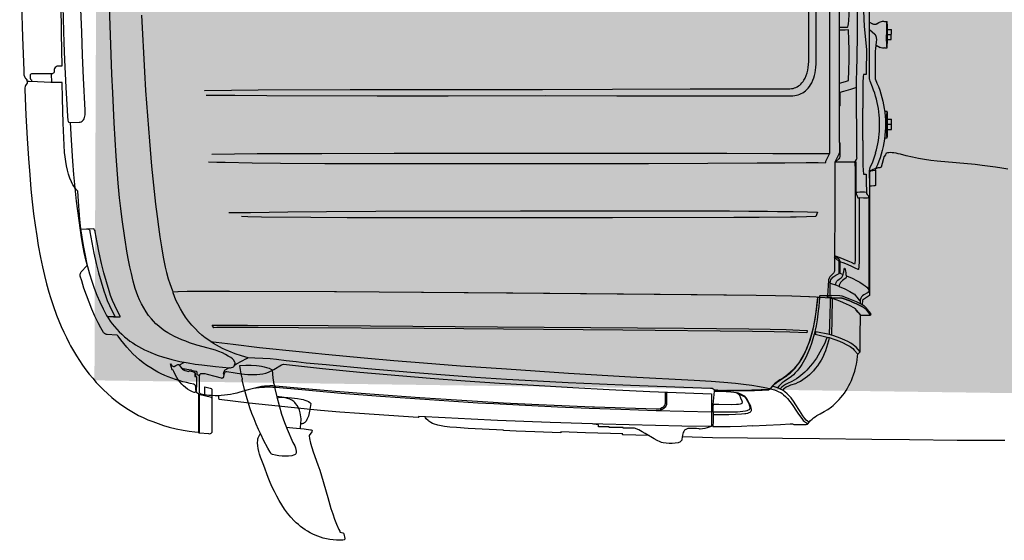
# Model space of a CAD drawing. Header units: millimetres. Extents: x -1417942937 to 6455317, y -572870874 to 774296.
# Tile 1 of 76: x -1417912443 to -1416444489, y -572834917 to -572059315. Entities that reach past the tile are written whole.
import ezdxf

# ---------------------------------------------------------------- set-up
doc = ezdxf.new("R2010")
doc.units = ezdxf.units.MM

# ---------------------------------------------------------------- blocks, each defined once
blk = doc.blocks.new('прп')
at = {"lineweight": 25}
h = blk.add_hatch(color=252, dxfattribs=at)
h.dxf.hatch_style = 1
h.paths.add_polyline_path([(223449.5, -283325), (214329.7, -283185.1), (214259.8, -285455.2), (223381.2, -285824.1)])
for p, q in [((215815.1, -285004.2), (215847.8, -283749.3)), ((215880.6, -284874.5), (215906.5, -283884.7)), ((215897.5, -284761.2), (215903, -284758.3)), ((215915.1, -284756), (215920.3, -284756.2)), ((215920.7, -284772.8), (215928.6, -284773.1)), ((215928, -284794), (215928.6, -284773.1)), ((215920.2, -284793.8), (215928, -284794)), ((215920.5, -284783.3), (215928.3, -284783.6)), ((214187.1, -284819), (214187.1, -284836.8)), ((215896.5, -284805), (215904.6, -284809.7)), ((215913.7, -284811), (215918.8, -284811.1)), ((215910.2, -284941.6), (215915.4, -284941.8)), ((215915.9, -284958.5), (215923.7, -284958.7)), ((215923.2, -284979.7), (215923.7, -284958.7)), ((215915.3, -284979.5), (215923.2, -284979.7)), ((215915.7, -284969), (215923.4, -284969.2)), ((215908.8, -284996.6), (215914, -284996.8)), ((215787.1, -285320), (215787.8, -285295.7)), ((215707.1, -285538.8), (215707.1, -285538.8))]:
    blk.add_line(p, q)
for points in [[(214288.7, -285322.5), (214292.1, -285328.1), (214295.7, -285333.6), (214299.5, -285339), (214304, -285344.9), (214308.7, -285350.6), (214313.7, -285356.1), (214318.9, -285361.4), (214324.3, -285366.5), (214329.9, -285371.4), (214335.5, -285375.8), (214341.2, -285380), (214347, -285384), (214353, -285387.8), (214359.1, -285391.4), (214365.3, -285394.7), (214371.6, -285397.9), (214378, -285400.9), (214391, -285406.4), (214404.3, -285411.1), (214404.4, -285411.2), (214421, -285416.3), (214437.9, -285420.6), (214454.9, -285424.3), (214469, -285427), (214483.1, -285429.3), (214511.4, -285433.3), (214539.9, -285436.8), (214542.2, -285436.7), (214544.4, -285436.4), (214546.7, -285435.7), (214548.4, -285434.7), (214549.7, -285433.4), (214550.8, -285431.6), (214551.6, -285429.5), (214552, -285427.4), (214551.9, -285426.6), (214551.4, -285425.4), (214548.5, -285420.6), (214546.5, -285418.4), (214543.1, -285415.6), (214538.2, -285412.3), (214532.7, -285409.1), (214526.2, -285405.6), (214519.2, -285402.3), (214512.1, -285399.5), (214486.7, -285392), (214473.4, -285387.7), (214458.8, -285382.6), (214451, -285379.5), (214443.2, -285376.2), (214435.6, -285372.6), (214428.1, -285368.8), (214420.7, -285364.7), (214414.2, -285360.7), (214407.8, -285356.4), (214401.7, -285351.8), (214395.8, -285346.9), (214390.3, -285341.6), (214385, -285336.1), (214381.1, -285331.4), (214375.5, -285323.9), (214370.4, -285316.1), (214365.7, -285308), (214361.4, -285299.7), (214357.6, -285291.2), (214354.1, -285282.5), (214351.5, -285275), (214349.3, -285267.4), (214345.5, -285252), (214342.2, -285236.4), (214339.5, -285222.5), (214337.1, -285208.5), (214334.7, -285193.8), (214330.4, -285162.1), (214325.9, -285123.8), (214323.6, -285101.3), (214321.6, -285078.7), (214319.6, -285048.9), (214317.7, -285011.5), (214316.9, -284992.8), (214314.8, -284923.3), (214313.3, -284861.8), (214312.6, -284823), (214311.7, -284742), (214311.5, -284661.1)], [(214506.6, -284871.2), (214565.9, -284873.1), (214632.1, -284875.3), (214860.6, -284881.9), (215007.8, -284885.9), (215209.8, -284891), (215356.4, -284895.1), (215522.6, -284899.7), (215617.1, -284902.2), (215680.2, -284904.1), (215717.7, -284904.9), (215721.3, -284904.9), (215725, -284904.6), (215728.5, -284904), (215731.9, -284903.2), (215735.3, -284902.2), (215738.6, -284900.8), (215741.8, -284899.2), (215744.8, -284897.3), (215747.8, -284895.1), (215750.6, -284892.6), (215753.4, -284889.7), (215756.1, -284886.4), (215758.5, -284882.9), (215760.8, -284879.1), (215763.3, -284873.9), (215765.4, -284868.9), (215767, -284864), (215768.3, -284858.8), (215769.4, -284853.4), (215770.3, -284847.6), (215771, -284840.2), (215795.2, -283918.3)], [(214504, -284862.2), (214504, -284861.5), (214614.5, -284863.5), (214804.9, -284867.7), (214964.8, -284871.5), (215203.3, -284877.9), (215347.8, -284881.4), (215509.1, -284885.2), (215608.8, -284887.7), (215654.8, -284888.7), (215710.6, -284890.4), (215715.2, -284890.3), (215718.7, -284890), (215721.8, -284889.5), (215724.9, -284888.8), (215727.8, -284887.8), (215730.7, -284886.5), (215733.4, -284884.9), (215736, -284883.1), (215738.4, -284881), (215740.7, -284878.7), (215742.9, -284876.1), (215744.9, -284873.3), (215747.5, -284868.8), (215749.8, -284863.8), (215751.8, -284858.5), (215753.3, -284852.9), (215754.5, -284847.1), (215755.3, -284841.1), (215755.8, -284835.1), (215779.3, -283935.5)], [(214136.4, -284829.1), (214136.4, -284828.4), (214134.5, -284827.5), (214133.6, -284826.6), (214132.9, -284825.5), (214132.2, -284823.5), (214131.4, -284819.8), (214131.2, -284810.5), (214130.5, -284741.4), (214130.3, -284672.4), (214130.5, -284603.3), (214131, -284534.3), (214131.9, -284465.2), (214134.7, -284332.5)], [(214210.6, -284672.9), (214209.8, -284735.8), (214209.3, -284803.5), (214202.3, -284803.3), (214199.9, -284803.6), (214197.7, -284804.4), (214195.8, -284805.9), (214194.4, -284807.7), (214193.6, -284809.9), (214193.4, -284814.1), (214193.1, -284815.5), (214192.4, -284816.8), (214191.4, -284817.8), (214190.1, -284818.6), (214188.7, -284818.9), (214146.3, -284817.9), (214145.2, -284818.1), (214144.2, -284818.9), (214143.6, -284820), (214143.4, -284824.2), (214143.5, -284826.8), (214143.9, -284828.4), (214144.4, -284829.3), (214145.1, -284829.8), (214145.8, -284830.1), (214146.3, -284831.2), (214146.5, -284832.9), (214146.5, -284834)], [(214377.4, -284702.7), (214378.1, -284741.7), (214379.1, -284780.7), (214380.3, -284819.7), (214381.7, -284858.7), (214383.9, -284911), (214386.7, -284963.3), (214389.9, -285015.6), (214393.6, -285067.8), (214395.8, -285093.9), (214398.3, -285120), (214400.5, -285141), (214403, -285162), (214405.8, -285183), (214409, -285203.9), (214412.5, -285224.7), (214414.9, -285236.1), (214418.1, -285249.2), (214420.9, -285259.2), (214426.4, -285274.6), (214427, -285275.4), (214427.5, -285276.5), (214437.2, -285276.2), (214456.7, -285276.1), (214490, -285276.5), (214541.2, -285277.8), (214761.3, -285284.8), (215130.4, -285297.3), (215511.8, -285310.6), (215634.5, -285315.1), (215674.3, -285316.8), (215707.8, -285318.7), (215744.2, -285321), (215758.3, -285322.2), (215761.6, -285322.5)], [(215810.5, -284376.2), (215793.6, -285026), (215793.3, -285027.6), (215786.2, -285040.1), (215785.2, -285042.4), (215784.7, -285044.9), (215784.6, -285045.8), (215769.5, -285045.1), (215744.9, -285044.4), (215700.9, -285043.8), (215643.6, -285042.6), (215541.7, -285040.6), (215418.3, -285037.7), (215000.8, -285026.9), (214847.6, -285022.8), (214748.5, -285019.8), (214656.8, -285016.7), (214598, -285014.5), (214542.5, -285012), (214524.9, -285011.2), (214508.1, -285010.4)], [(215815.1, -285004.2), (215815.5, -285004.7), (215814.8, -285033.2), (215814.3, -285035.7), (215813.1, -285037.9), (215812.3, -285038.8), (215806, -285043.9), (215845.2, -285045), (215848, -285042.3), (215849.6, -285040.4), (215850.4, -285038), (215850.5, -285036.7), (215849.8, -285036.2), (215854, -284875.6), (215855.1, -284857.7), (215856.6, -284827.5), (215858, -284782.8), (215868.6, -284377.7)], [(215851.9, -284377.3), (215843.7, -284692.2), (215842.8, -284717.6), (215841.5, -284740.1), (215840.4, -284752.1), (215839.6, -284758.9), (215838.9, -284762.7), (215838.2, -284765.4), (215837.9, -284766.1), (215837.5, -284766.3), (215831.4, -284766.6), (215824.8, -284766.4), (215821.3, -284766.1)], [(215871.9, -284733), (215872.7, -284765.6), (215875.8, -284813.1), (215875.3, -284833.5), (215874.5, -284840.5), (215873.8, -284863.6), (215873.7, -284865), (215868.6, -284864.9), (215868.4, -284865), (215867.8, -284869.1), (215866.9, -284881.8), (215866, -284903), (215865.1, -284934.6), (215864.8, -284934.6), (215864.4, -284940), (215863.1, -284987.8), (215862.9, -284997.1), (215863, -285000.3), (215863.1, -285001), (215863.4, -285001), (215862.6, -285032.2), (215862.4, -285051.5), (215862.6, -285064.3), (215862.9, -285069.4), (215863.1, -285070.6), (215863.2, -285070.8), (215868.4, -285070.9), (215867.8, -285093.3), (215868.3, -285102.4), (215868.1, -285108.7), (215868.4, -285111.2), (215869.5, -285113.4), (215871.3, -285115.6), (215872.3, -285117.8), (215872.7, -285120.3), (215867.7, -285310.7), (215867.4, -285312.7), (215866.8, -285314.2), (215865.7, -285315.8), (215864.6, -285316.9), (215857.3, -285320.7), (215854.6, -285322.4), (215852.3, -285324.7), (215850.5, -285327.5), (215849.4, -285330.5), (215849, -285333.7), (215848.9, -285339.2)], [(214239.3, -285143.8), (214239.6, -285142.6), (214240.1, -285141.8), (214240.7, -285141.6), (214255.5, -285141.7), (214256, -285141.9), (214256.6, -285142.3), (214257.5, -285143.8), (214258.2, -285146), (214258.4, -285147.4), (214261.7, -285169.6), (214265.6, -285191.8), (214270, -285213.8), (214274.2, -285232.9), (214278.9, -285251.9), (214284.1, -285270.8), (214287, -285280.5), (214290.6, -285291), (214294.8, -285301.4), (214299.5, -285311.5), (214305.1, -285322.2), (214305.7, -285324.1), (214305.6, -285324.7), (214305.4, -285325), (214305, -285325.1), (214291.5, -285324.8), (214291.5, -285324.8), (214290.8, -285324.5), (214289.8, -285323.7), (214288.7, -285322.5), (214282.2, -285308.4), (214276.1, -285294.1), (214270.4, -285279.6), (214265.1, -285265), (214260.3, -285250.3), (214256, -285235.4), (214252.1, -285220.3), (214248.6, -285205.2), (214245.6, -285190), (214243, -285174.6), (214240.9, -285159.2), (214239.3, -285143.8), (214236.7, -285123.8), (214234.4, -285103.8), (214232.5, -285083.7), (214230.3, -285056.2), (214228.6, -285028.6), (214227.2, -285000.9), (214225.6, -284956.8), (214224.5, -284920.2), (214242.3, -284920.6), (214244.5, -284920.5), (214246.7, -284919.9), (214248.8, -284918.7), (214250.3, -284917.4), (214251.6, -284915.7), (214252.8, -284913.6), (214253.8, -284911.1), (214254.6, -284908.4), (214255.1, -284905.4), (214255.4, -284902.3), (214255.5, -284896), (214254, -284829.8), (214253.2, -284782.1), (214252.6, -284734.5), (214252.2, -284686.8)], [(214214.6, -284680.5), (214215.2, -284755.6), (214215.7, -284790.4), (214215.7, -284790.4), (214216.8, -284847.8), (214218, -284894.5), (214218.6, -284907.7), (214219.3, -284915.3), (214219.8, -284918.1), (214220.1, -284918.9), (214220.4, -284919.4), (214221.7, -284920.1), (214224.5, -284920.2)], [(215883.7, -284757), (215890.1, -284760.7)], [(215897.5, -284761.2), (215896.3, -284761.7), (215895, -284761.9), (215893.7, -284762), (215892.4, -284761.8), (215891.2, -284761.3), (215890.1, -284760.7)], [(215903, -284758.3), (215904.8, -284757.2), (215906.8, -284756.4), (215908.8, -284755.8), (215910.9, -284755.6), (215913, -284755.6), (215915.1, -284756)], [(215918.8, -284811.1), (215918.7, -284810.8), (215918.7, -284810.8), (215918.5, -284808.1), (215918.5, -284808.1), (215918.4, -284803.1), (215918.4, -284803.1), (215918.4, -284792.1), (215918.4, -284792.1), (215918.9, -284775.1), (215918.9, -284775.1), (215919.4, -284764.2), (215919.9, -284757.5), (215920.1, -284756.5), (215920.1, -284756.5), (215920.3, -284756.2)], [(215918.8, -284811.1), (215919, -284810.8), (215919, -284810.8), (215919.2, -284809.8), (215919.2, -284809.8), (215919.3, -284808.2), (215919.3, -284808.2), (215920.1, -284796.2), (215920.6, -284779.4), (215920.7, -284764.2), (215920.6, -284759.2), (215920.6, -284759.2), (215920.4, -284756.5), (215920.4, -284756.5), (215920.3, -284756.2)], [(215818.3, -284881.6), (215830.6, -284878.1), (215837, -284876.1), (215838.7, -284855.2), (215839.8, -284834.3), (215840.4, -284813.4), (215840.3, -284792.4), (215839.7, -284771.5), (215832.8, -284772), (215825.1, -284771.8), (215821.1, -284771.5)], [(215897.3, -284789), (215896.9, -284786.7), (215895.2, -284783.6), (215894.2, -284782.5), (215883.3, -284772.8)], [(215894.9, -284816.7), (215895.4, -284812.1), (215897.5, -284798.2), (215897.7, -284793.6), (215897.3, -284789)], [(215892.8, -284875.8), (215893.7, -284847.5), (215893.7, -284847.5), (215893.8, -284842.8), (215893.8, -284842.8), (215894, -284838.2), (215894, -284838.2), (215894.3, -284829.5), (215894.3, -284829.5), (215894.3, -284829.3), (215894.5, -284825.4), (215894.5, -284825.4), (215894.9, -284816.7)], [(215913.7, -284811), (215911.3, -284811.2), (215909, -284811.1), (215906.8, -284810.6), (215904.6, -284809.7)], [(214487.2, -285493.4), (214487.2, -285493.4), (214487.7, -285475), (214487.7, -285475), (214498.7, -285478), (214500.7, -285478.7), (214501.8, -285479.4), (214502.3, -285480.1), (214502.6, -285481.2), (214502.1, -285498.6), (214502.1, -285498.6), (214501.9, -285497.7), (214501.6, -285497.3), (214501, -285496.9), (214475.2, -285490.3), (214475.2, -285488.9), (214473.3, -285487.8), (214471.6, -285486.4), (214470.4, -285484.6), (214469.5, -285482.6), (214469.1, -285480.4), (214469.2, -285473.8), (214469, -285472.6), (214468.6, -285471.4), (214467.9, -285470.4), (214467, -285469.5), (214465.8, -285469), (214465.2, -285468.8), (214457.6, -285467), (214450, -285465), (214442.4, -285462.8), (214434.9, -285460.4), (214427.4, -285457.8), (214420.1, -285455), (214412.8, -285452), (214405.6, -285448.8), (214398.6, -285445.4), (214391.6, -285441.6), (214384.8, -285437.7), (214376.9, -285432.6), (214369.1, -285427.2), (214361.7, -285421.4), (214354.5, -285415.3), (214347.6, -285408.9), (214340.9, -285402.2), (214334.5, -285395.3), (214328.4, -285388.1), (214322.5, -285380.7), (214316.9, -285373.1), (214311.5, -285365.4), (214311.5, -285365.3), (214310.6, -285364.1), (214309.6, -285363.3), (214308.4, -285362.8), (214288.9, -285361.2), (214287.2, -285360.9), (214285, -285360), (214283, -285358.6), (214281.5, -285356.8), (214276.1, -285346.9), (214271, -285336.7), (214264.4, -285322.5), (214258.4, -285308.1), (214252.9, -285293.4), (214247.9, -285278.7), (214243.2, -285263.8), (214239, -285248.7), (214236.3, -285238.7), (214236, -285236.8), (214236.1, -285234.9), (214236.5, -285233.1), (214237.3, -285231.3), (214238.4, -285229.8), (214250.1, -285218.2), (214251, -285217), (214251.4, -285215.9), (214251.4, -285214.3), (214247.4, -285192.7), (214244.5, -285175.7), (214242.1, -285158.5), (214240, -285140.8), (214238.4, -285121.7), (214237.2, -285102.7), (214236.3, -285083.6), (214235.7, -285062.8), (214233, -285060), (214230.5, -285056.9), (214228.2, -285053.4), (214226, -285049.5), (214223, -285043.1), (214220.2, -285035.6), (214217.7, -285027.6), (214215.6, -285019.1), (214213.7, -285009.8), (214212.3, -285000.8), (214211.2, -284991.5), (214210.5, -284982), (214210, -284967.3), (214209.3, -284921.5), (214209.1, -284870.5), (214209.1, -284837.5), (214186, -284836.8), (214158.1, -284834.9), (214141.4, -284833.6), (214138.4, -284833.2), (214137.5, -284832.9), (214136.9, -284831.8), (214136.5, -284829.7), (214136.4, -284829.1), (214136.5, -284836.8), (214134.6, -284839.3), (214133.4, -284841.6), (214132.6, -284843.8), (214132, -284846.6), (214131.7, -284849.8), (214132.6, -284902.9), (214133.9, -284951.3), (214135.5, -284992.6), (214137.1, -285026.5), (214138.9, -285056.2), (214140.8, -285082.8), (214143.1, -285107.7), (214145.5, -285131), (214148.2, -285152.8), (214151, -285173.1), (214155, -285197.8), (214158.6, -285217.4), (214162.3, -285235.7), (214166.1, -285252.7), (214170.5, -285270.1), (214173.5, -285281.2), (214178.4, -285297.9), (214185.1, -285318.2), (214189.4, -285330.1), (214194, -285342), (214198.9, -285353.7), (214204, -285365.3), (214209.5, -285376.8), (214212.4, -285382.4), (214212.4, -285382.4), (214218, -285393.1), (214223.8, -285403.5), (214229.9, -285413.6), (214236.2, -285423.3), (214242.7, -285432.8), (214249.4, -285442), (214256.3, -285450.9), (214263.4, -285459.4), (214270.7, -285467.7), (214278.2, -285475.6), (214285.9, -285483.3), (214285.9, -285483.3), (214294.6, -285491.3), (214302.5, -285498), (214310.6, -285504.5), (214318.9, -285510.7), (214328.7, -285517.4), (214338.7, -285523.8), (214349.4, -285530), (214358.8, -285534.9), (214368.4, -285539.6), (214378.2, -285543.8), (214389.2, -285548.2), (214400.3, -285552.2), (214411.9, -285555.8), (214426.2, -285559.7), (214440.6, -285563), (214452.8, -285565.3), (214464.6, -285567.1), (214473, -285568.3), (214473, -285568.3)], [(215889.3, -285027.7), (215891.2, -285021.4), (215892.9, -285015), (215894.4, -285008.6), (215895.7, -285002.1), (215896.8, -284995.6), (215897.6, -284989), (215898.3, -284982.5), (215898.8, -284975.9), (215899.1, -284969.3), (215899.1, -284962.6), (215899, -284956), (215898.7, -284949.4), (215898.1, -284942.8), (215897.4, -284936.2), (215896.4, -284929.7), (215895.2, -284923.2), (215893.9, -284916.7), (215892.3, -284910.2), (215890.6, -284903.9), (215888.6, -284897.6), (215886.4, -284891.3), (215881.6, -284879), (215880.8, -284873.4)], [(215892.8, -284875.8), (215895.9, -284883.1), (215898.7, -284890.5), (215901.2, -284898), (215903.4, -284905.6), (215905.4, -284913.2), (215907.1, -284920.9), (215908.5, -284928.7), (215909.6, -284936.5), (215910.5, -284944.4), (215911, -284952.3), (215911.3, -284960.2), (215911.3, -284968.1), (215911, -284976), (215910.4, -284983.9), (215909.5, -284991.7), (215908.3, -284999.5), (215906.9, -285007.3), (215905.2, -285015), (215903.2, -285022.7), (215900.9, -285030.2), (215898.3, -285037.7), (215895.5, -285045.1), (215892.4, -285052.4), (215889.1, -285059.5)], [(215853.1, -284891), (215840.8, -284895), (215826.3, -284898.9), (215818.2, -284900.8), (215817.5, -284928.4), (215817, -284928.9)], [(215914, -284996.8), (215913.8, -284996.4), (215913.8, -284996.4), (215913.6, -284993.7), (215913.6, -284993.7), (215913.5, -284988.7), (215913.5, -284988.7), (215913.6, -284977.7), (215913.6, -284977.7), (215914, -284960.7), (215914, -284960.7), (215914.5, -284949.8), (215915.1, -284943.1), (215915.3, -284942.1), (215915.3, -284942.1), (215915.4, -284941.8)], [(215914, -284996.8), (215914.1, -284996.4), (215914.2, -284996.4), (215914.3, -284995.4), (215914.3, -284995.4), (215914.5, -284993.8), (215914.5, -284993.8), (215915.2, -284981.8), (215915.8, -284965), (215915.9, -284949.8), (215915.8, -284944.8), (215915.8, -284944.8), (215915.6, -284942.1), (215915.6, -284942.1), (215915.4, -284941.8)], [(214515, -284993.6), (214609.1, -284995.2), (214742.6, -284998.1), (214892.4, -285001.8), (215449.2, -285016.4), (215581.6, -285020.1), (215676.6, -285022.9), (215753.8, -285025.1), (215779.3, -285025.8), (215789.9, -285026), (215793.5, -285026)], [(215815.1, -285004.2), (215814.5, -285026.5), (215813.4, -285026.5), (215813.2, -285028.1), (215806.2, -285040.5), (215805.1, -285042.9), (215804.5, -285045.5), (215804.5, -285046.4), (215801.9, -285142.1), (215798.7, -285237.8), (215797.5, -285269.7), (215797.3, -285271), (215796.8, -285272.3), (215796, -285273.4), (215789.7, -285279.1), (215787.5, -285281.5), (215786, -285284.3), (215785, -285287.3), (215784.8, -285288.9), (215781.7, -285320.7), (215767.3, -285320.3), (215766.3, -285320.5), (215765.4, -285321.1), (215764.9, -285322.1), (215764.7, -285323.4), (215760.6, -285322.5)], [(215473.4, -285603.8), (215536.2, -285607.2), (215680.8, -285612.5), (215757.3, -285615.5), (215865.6, -285619.3), (215943.7, -285622), (216042, -285625.9), (216096, -285627.7), (216140.9, -285628.9)], [(216162.3, -285068.7), (216149.8, -285066.2), (216136.7, -285063.8), (216109, -285059.2), (216094.9, -285057.2), (216015.9, -285047.9), (216003.1, -285046.2), (215990.3, -285044), (215977.7, -285041.5), (215965.1, -285038.5), (215952.6, -285035.1), (215952.6, -285035.1), (215941, -285031.7), (215936.2, -285030.4), (215931.6, -285029.3), (215927.2, -285028.5), (215923.2, -285028), (215919.5, -285027.8), (215916.4, -285027.8), (215913.8, -285028.2), (215911.8, -285028.8), (215910.5, -285029.7), (215909.4, -285032.1), (215906.8, -285035.3), (215906.1, -285036.4), (215904.2, -285042.2), (215899.7, -285057.5), (215897.5, -285058.5), (215895.1, -285058.9), (215892.8, -285058.9), (215891.3, -285059.3), (215889.1, -285060.2), (215886.7, -285060.7), (215883.2, -285062), (215879.8, -285064), (215877.3, -285065.9)], [(215888.1, -285063.1), (215887.5, -285094.5), (215887.5, -285094.5), (215887, -285095), (215885.8, -285095.4), (215885.8, -285095.4), (215884, -285095.7), (215884, -285095.7), (215879.2, -285095.9), (215875.2, -285095.8), (215875.9, -285064.5), (215877.3, -285057.5), (215882.7, -285045.6), (215885.1, -285039.6), (215887.4, -285033.4), (215889.4, -285027.3)], [(215845.2, -285045), (215845.4, -285045.3), (215845.8, -285049.3), (215845.9, -285060.4), (215845.8, -285067.3), (215841.4, -285234.5), (215840.8, -285247.8), (215840.2, -285254.6), (215839.8, -285256.6), (215839.6, -285256.8), (215839.6, -285256.8), (215833.3, -285253.2), (215826.3, -285249.7), (215818.6, -285246.1), (215810.1, -285242.5), (215800.8, -285238.9), (215800.8, -285238.8), (215807, -285244.9), (215807, -285244.9), (215808, -285246.4), (215808.7, -285248), (215809.1, -285249.7), (215809.1, -285250.6)], [(215846.9, -285108.6), (215848.2, -285059.8), (215848.3, -285047.4), (215848.1, -285042.7), (215848, -285042.3)], [(215875.7, -285063.8), (215869, -285322.5), (215853.7, -285331.8), (215853.3, -285341.2)], [(215887.7, -285063.9), (215886.4, -285064.2), (215886.4, -285064.2), (215882.3, -285064.6), (215879.9, -285064.6), (215879.9, -285064.6), (215875.9, -285064.5)], [(215888.1, -285063.1), (215888.4, -285061.3), (215889.1, -285059.5)], [(215868.1, -285108.7), (215864.4, -285108.1), (215859.2, -285107.7), (215854.6, -285108), (215849.6, -285108.7), (215849.6, -285108.7), (215846.9, -285108.6), (215847.1, -285111.5), (215847.8, -285114.2), (215850, -285119.2), (215852.6, -285119.3)], [(214547.2, -285115.5), (214592, -285116.3), (214669.7, -285117.1), (214749.1, -285118.4), (214851.4, -285120.7), (215150.8, -285128.2), (215380.5, -285134.2), (215583.4, -285139.7), (215623.9, -285141), (215662.5, -285142.4)], [(215662.5, -285142.4), (215683.1, -285143.1), (215699, -285143.5), (215715.7, -285144.3), (215744.8, -285146), (215765.4, -285146.9), (215762.2, -285156), (215742.5, -285155.9), (215721.4, -285155.9), (215709.3, -285156), (215644.8, -285154.6), (215592.1, -285153.6), (215341.2, -285147.4), (215171.8, -285142.9), (214900.2, -285135.6), (214791.8, -285132.7), (214716.6, -285130.4), (214614.4, -285126.6), (214586.6, -285125.3), (214573.5, -285124.6)], [(215872.7, -285120.3), (215870.2, -285120.8), (215866.8, -285120.9), (215862, -285120.6), (215852.6, -285119.3), (215849.6, -285234.9), (215849, -285250.3), (215848.2, -285262.1), (215847.6, -285266.8), (215847.3, -285267.9), (215847.2, -285268.1), (215847, -285268.1), (215840.9, -285264.7), (215834, -285261.2), (215826.4, -285257.7), (215818.1, -285254.1), (215809.1, -285250.6), (215808.5, -285274.7), (215815.1, -285277.3)], [(214302.5, -285325.1), (214316, -285325.4), (214316.4, -285325.3), (214316.6, -285325), (214316.7, -285324.4), (214316.1, -285322.5), (214310.5, -285311.8), (214305.8, -285301.7), (214301.6, -285291.3), (214298, -285280.8), (214295.1, -285271.1), (214289.9, -285252.2), (214285.2, -285233.2), (214281, -285214.1), (214276.6, -285192), (214272.7, -285169.9), (214269.4, -285147.7), (214269.2, -285146.2), (214268.5, -285144.1), (214267.6, -285142.6), (214267, -285142.2), (214266.5, -285142), (214251.7, -285141.9)], [(215799.5, -285299.1), (215790.8, -285295.8), (215789.4, -285295.3), (215788.6, -285295.2), (215788, -285295.3), (215787.8, -285295.7), (215788.1, -285292.8), (215788.9, -285290.1), (215789.9, -285287.8), (215791.1, -285285.7), (215792.4, -285284), (215794.2, -285282.1), (215796.1, -285280.6), (215800, -285278.2), (215807.2, -285274.7), (215807.8, -285250.5), (215807.9, -285250.5), (215801.7, -285244.5), (215799.8, -285242.2), (215798.6, -285240.3)], [(215807, -285244.9), (215807.6, -285245.8), (215808, -285246.9), (215808.2, -285248), (215808.1, -285249.3), (215807.9, -285250.5)], [(215806.5, -285302), (215799.5, -285299.1), (215799.5, -285299.1), (215799.9, -285296.2), (215800.8, -285293.4), (215802.3, -285290.8), (215804.3, -285288.5), (215806.7, -285286.7), (215811.2, -285283.9), (215812.5, -285283), (215813.5, -285281.8), (215814.3, -285280.4), (215814.9, -285278.9), (215815.1, -285277.3), (215815.4, -285277.2), (215815.7, -285276.6), (215816.4, -285273.9), (215816.8, -285271.9), (215816.8, -285271.9), (215817.7, -285266.9), (215818.1, -285265.4), (215818.6, -285264.5), (215819, -285264.4), (215819.4, -285264.9), (215819.8, -285266.1), (215820.5, -285270.4), (215820.8, -285273.5), (215821.2, -285277.6), (215821.8, -285279.8), (215822.1, -285280.2), (215821.9, -285281.8), (215821.4, -285283.3), (215820.6, -285284.7), (215819.5, -285285.9), (215813.7, -285289.6), (215811.3, -285291.4), (215809.3, -285293.7), (215807.8, -285296.3), (215806.9, -285299.1), (215806.5, -285302), (215818.3, -285307.4), (215828.4, -285312.7), (215836.8, -285317.8), (215837.9, -285318.6), (215839.4, -285320.4), (215842.2, -285324.7), (215847.2, -285331.5), (215849, -285333.7)], [(214502.3, -285381.2), (214549, -285388.3), (214603, -285396.2), (214603, -285396.1), (214685, -285406.9), (214738.6, -285413.7), (214819.1, -285423.4), (214880.4, -285430.3), (214941.8, -285437), (215018.6, -285445), (215113.2, -285454.3), (215241.2, -285466.1), (215369.3, -285477.3), (215500.9, -285487.9), (215536.1, -285491), (215562.7, -285493.6), (215586.8, -285496.4), (215602.9, -285498.6), (215620.3, -285501.4), (215636, -285504.3), (215647.4, -285506.7), (215656.4, -285509), (215658, -285509.5), (215656.9, -285510.4), (215655.7, -285511), (215654.3, -285511.2), (215639.7, -285511.7), (215620.2, -285511.9), (215591.4, -285511.6), (215573.2, -285511.2), (215555.8, -285510.4), (215550.1, -285510.1), (215549.7, -285509.4), (215549.7, -285509.4), (215549.8, -285509.9), (215542.8, -285509.5), (215542.1, -285508.6), (215540.3, -285507.3), (215537.9, -285506.2), (215535.9, -285505.7), (215534.8, -285505.6), (215368.8, -285495.2), (215304.7, -285491), (215240.6, -285486.4), (215176.6, -285481.4), (215112.6, -285476), (215048.7, -285470), (215004.2, -285465.6), (214915.3, -285456.3), (214826.5, -285446.2), (214740.6, -285436.1), (214699.1, -285431), (214678.4, -285428.2), (214657.8, -285425.2), (214637.9, -285422.2), (214625, -285420.6), (214609.8, -285419.1), (214592.9, -285417.9), (214579.3, -285417.2), (214565.8, -285412.9), (214552.4, -285407.9), (214539.3, -285402.3), (214532.9, -285399.3), (214526.6, -285396), (214520.4, -285392.6), (214514.2, -285389), (214508.2, -285385.2), (214498.7, -285378.6), (214491.6, -285373.2), (214484.8, -285367.5), (214477.8, -285361), (214470.8, -285353.7), (214464.1, -285346.1), (214457.7, -285338), (214451.7, -285329.3), (214446.2, -285320.3), (214441.8, -285312.3), (214436.6, -285301.7), (214433, -285293.6), (214427.8, -285278.6), (214427.8, -285278.6), (214427.8, -285277.4), (214427.5, -285276.5), (214437.8, -285276.1), (214461.4, -285276.1), (214493.5, -285276.6), (214544.6, -285277.9), (214765.5, -285285), (215117.6, -285296.9), (215499.4, -285310.2), (215634.5, -285315.1), (215674.3, -285316.8), (215707.8, -285318.7), (215742.9, -285320.9), (215758.5, -285322.2), (215761.3, -285322.5), (215761, -285325.4), (215759.4, -285337.6), (215757.5, -285349.8), (215755.4, -285362), (215752.9, -285374.1), (215750.1, -285386.1), (215746.9, -285398.1), (215746.7, -285399), (215743.9, -285407.9), (215740.8, -285416.6), (215737.2, -285425.1), (215733.3, -285433.5), (215729, -285441.6), (215724.2, -285449.6), (215720.2, -285455.5), (215715.9, -285461.2), (215711.3, -285466.6), (215706.4, -285471.8), (215701.1, -285476.7), (215695.6, -285481.2), (215691, -285484.4), (215686.2, -285487.5), (215678.4, -285491.8), (215672.7, -285495.5), (215667.3, -285499.5), (215664.4, -285502.1), (215657.9, -285509.6)], [(215822.1, -285280.2), (215833.9, -285285.6), (215844, -285290.9), (215849.5, -285294.2), (215856.4, -285298.9), (215860.3, -285301.9), (215863.5, -285304.9), (215866.1, -285308.1), (215867.7, -285310.7)], [(215538.6, -285559.8), (215538.1, -285574.5), (215538.1, -285575.5), (215537.6, -285582.2), (215537.4, -285584.1), (215537.2, -285584.6), (215555.3, -285585.2), (215573.3, -285585.4), (215596.4, -285585.3), (215619.2, -285584.7), (215619.2, -285585.1), (215648.1, -285584.9), (215677.3, -285584.2), (215697.5, -285583.6), (215701.8, -285583.6), (215702.6, -285583.7), (215704.8, -285584.7), (215706.9, -285585.1), (215730.8, -285585.3), (215732.1, -285585.1), (215733.2, -285584.7), (215734.2, -285584), (215740, -285577.5), (215743.1, -285574.7), (215746.3, -285572.2), (215749.6, -285569.9), (215753.1, -285567.7), (215760.4, -285564), (215768.6, -285560), (215776.4, -285555.4), (215783.9, -285550.3), (215787.5, -285547.6), (215791.9, -285543.9), (215796.1, -285540), (215800.2, -285535.9), (215804.1, -285531.6), (215807.9, -285527.2), (215811.5, -285522.5), (215815, -285517.7), (215818.2, -285512.7), (215821.3, -285507.5), (215824.2, -285502.2), (215826.8, -285496.8), (215829.3, -285491.2), (215831.5, -285485.6), (215834.1, -285478), (215836, -285471.6), (215837.9, -285463.6), (215839.5, -285455.5), (215840.6, -285447.2), (215841.1, -285443.2), (215846.2, -285438.2), (215846.2, -285438.2), (215847.5, -285405.6), (215848.8, -285362.1), (215843.8, -285355.7), (215840.7, -285351.5), (215838.9, -285349.3), (215837.7, -285348.2), (215836.2, -285347.2), (215837.7, -285348.2), (215838.9, -285349.3), (215840.7, -285351.5), (215848.8, -285362.1), (215869.8, -285362.6), (215864.8, -285356.2), (215861.7, -285352), (215859.9, -285349.8), (215858.7, -285348.8), (215857.2, -285347.7), (215858.7, -285348.8), (215860, -285349.9), (215861.8, -285352.2), (215870.2, -285363.2), (215870.3, -285359.4), (215870.3, -285359.2), (215863.5, -285350.3), (215861.9, -285348.1), (215860.1, -285345.9), (215858.8, -285344.8), (215857.3, -285343.7), (215857.3, -285343.7), (215852.3, -285340.6), (215847, -285337.6), (215841.2, -285334.5), (215834.7, -285331.5), (215827.7, -285328.4), (215812.1, -285322.2), (215807.3, -285321.5), (215790.5, -285320.2)], [(215542.7, -285511.6), (215542.7, -285510), (215555.8, -285510.8), (215555.8, -285510.7), (215576.4, -285511.6), (215603.2, -285512.1), (215625.4, -285512.2), (215641.7, -285511.9), (215655, -285511.5), (215656.3, -285511.2), (215657.5, -285510.7), (215658.5, -285510), (215663.2, -285504.5), (215665.7, -285501.9), (215668.3, -285499.5), (215674.2, -285495.2), (215680.1, -285491.5), (215682.1, -285490.4), (215682.1, -285490.4), (215688.4, -285486.8), (215692.5, -285484.2), (215696.4, -285481.3), (215700.3, -285478.3), (215703.9, -285475.1), (215707.4, -285471.7), (215710.8, -285468.1), (215714, -285464.5), (215720, -285456.8), (215723.7, -285451.5), (215727.1, -285446.1), (215730.3, -285440.5), (215733.3, -285434.8), (215736.1, -285429.1), (215738.7, -285423.2), (215743.3, -285411.3), (215747.2, -285399.1), (215747.2, -285399.1), (215750, -285388.7), (215752.5, -285378.4), (215754.7, -285368.1), (215758.4, -285347.6), (215760.4, -285334.3), (215761.7, -285323.7), (215761.8, -285322.6), (215764.9, -285323.4), (215764.3, -285332.7), (215763.3, -285342), (215762, -285351.2), (215758.9, -285369.6), (215756.4, -285381.8), (215754.2, -285391.2), (215752.1, -285399.1), (215749.1, -285408.9), (215745.8, -285418.6), (215742.1, -285428.2), (215738.1, -285437.6), (215733.6, -285446.8), (215728.1, -285456.4), (215725, -285461.1), (215721.8, -285465.6), (215718.4, -285470), (215714.8, -285474.2), (215710.9, -285478.2), (215706.8, -285482), (215702.6, -285485.5), (215698.1, -285488.8), (215692.5, -285492.4), (215687.2, -285495.7), (215683.4, -285498.3), (215679.8, -285501.3), (215676.3, -285504.5), (215673.1, -285508)], [(215788, -285325.3), (215765.9, -285323.5), (215764.9, -285323.4)], [(215789.4, -285324.2), (215784.3, -285323.7), (215782.1, -285323.1), (215782.3, -285319.9), (215782.4, -285319.2), (215785.1, -285319.8), (215789.5, -285320.2)], [(215790.4, -285324.2), (215807.2, -285325.5), (215811.2, -285326), (215812, -285326.2), (215827.6, -285332.4), (215834.6, -285335.5), (215841.1, -285338.5), (215846.9, -285341.6), (215852.2, -285344.6), (215857.2, -285347.7), (215852.2, -285344.6), (215846.9, -285341.6), (215841.1, -285338.5), (215834.6, -285335.5), (215827.6, -285332.4), (215812, -285326.2), (215791.1, -285325.7), (215789.6, -285369.3), (215788.2, -285402), (215785.6, -285401.2), (215783.6, -285400.9), (215786.4, -285357.7), (215787.6, -285336.1), (215788, -285325.3), (215790.9, -285325.6), (215791.1, -285325.7), (215806.7, -285331.9), (215813.7, -285335), (215820.1, -285338.1), (215826, -285341.1), (215836.2, -285347.2)], [(215789.4, -285324.2), (215790.4, -285324.2)], [(215789.5, -285320.2), (215790.5, -285320.2)], [(215783.6, -285400.9), (215755.7, -285394.7), (215754, -285399.5), (215779.1, -285405.8), (215783.1, -285406.8), (215794.7, -285411.3), (215804.2, -285415.3), (215811.6, -285418.8), (215818.1, -285422.2), (215826, -285426.9), (215829, -285428.8), (215831.1, -285430.6), (215834, -285434.1), (215841.1, -285443.2)], [(215779.1, -285405.8), (215776.3, -285412.2), (215773.4, -285418.5), (215770.2, -285424.7), (215766.8, -285430.8), (215763.2, -285436.9), (215759.5, -285442.8), (215755.5, -285448.7), (215751.4, -285454.4), (215747, -285459.9), (215742.4, -285465.3), (215734.9, -285473.3), (215730.9, -285477.1), (215726.7, -285480.8), (215722.4, -285484.2), (215717.9, -285487.5), (215713.3, -285490.5), (215708.5, -285493.2), (215703.6, -285495.7), (215694.1, -285499.6), (215689.9, -285501.7), (215685.8, -285504.1), (215682, -285506.9), (215678.6, -285510.3)], [(215783.1, -285406.8), (215781.3, -285413.7), (215779.3, -285420.6), (215777.1, -285427.3), (215774.5, -285434), (215771.7, -285440.5), (215768.5, -285446.9), (215765, -285453.1), (215761.2, -285459.2), (215757, -285465), (215752.5, -285470.5), (215748.7, -285474.9), (215744.6, -285479), (215740.3, -285482.9), (215735.8, -285486.6), (215731.2, -285490), (215726.3, -285493.2), (215721.2, -285496), (215716, -285498.5), (215710.6, -285500.6), (215700.4, -285503.6), (215695.9, -285505.2), (215691.5, -285507.3), (215687.5, -285509.9), (215685.7, -285511.5), (215684, -285513.2)], [(215846.2, -285438.2), (215842.6, -285433.4), (215838.2, -285428.4), (215835.6, -285425.9), (215832.5, -285423.4), (215827.6, -285420), (215821.7, -285416.4), (215815.1, -285413.1), (215806, -285409), (215793, -285403.8), (215788.2, -285402)], [(214469.7, -285453), (214469.6, -285451.3), (214469.6, -285451.4), (214469.2, -285446.9), (214468.9, -285445.2), (214468.6, -285444.5), (214468.3, -285444.3), (214468.3, -285444.3), (214467.9, -285444.2), (214467.8, -285444.2), (214467.7, -285452.1), (214468, -285452.7), (214468.6, -285453), (214470.8, -285453), (214471, -285453.3), (214471, -285454.2), (214470.7, -285469.4), (214470.1, -285481.3), (214469.9, -285483.2), (214469.4, -285484.2), (214468.6, -285485), (214467.6, -285485.5), (214466.5, -285485.7), (214465.4, -285485.6), (214461.9, -285484.1), (214456.7, -285481.3), (214452, -285478.2), (214447.9, -285475.1), (214444.1, -285471.6), (214440.5, -285467.9), (214437, -285463.8), (214434.1, -285459.7), (214430.7, -285454.1), (214427.9, -285448.6), (214424.7, -285441.5), (214423.5, -285438.4), (214422.1, -285437.7), (214420.5, -285435.7), (214419.8, -285432.9), (214418.4, -285425.2), (214420.4, -285428), (214421.8, -285429.4), (214423, -285430.3), (214424.3, -285430.7), (214425.6, -285430.6), (214429.4, -285429), (214431.9, -285427.7), (214433.2, -285427.3), (214434.4, -285427.2), (214435.6, -285427.5), (214436.2, -285427.7), (214439, -285432.1), (214441.3, -285435.2), (214442.8, -285436.8), (214445, -285438.2), (214447.8, -285439.6), (214450.8, -285440.7), (214455.3, -285441.8), (214455.8, -285440.7), (214456.2, -285440.4), (214456.8, -285440.4), (214463.5, -285442.5), (214464.6, -285443), (214467.9, -285444.2)], [(214436.5, -285428), (214447.2, -285422.7)], [(214440.7, -285434.4), (214444.8, -285436), (214448.1, -285436.3), (214451.8, -285436.9), (214460.3, -285439), (214462.8, -285439.9), (214471.1, -285442.1), (214471.1, -285442.1), (214471.8, -285442.4), (214472, -285443.1), (214472, -285443.1), (214472.1, -285447.4), (214472.3, -285448.2), (214473.1, -285448.9), (214475.4, -285450.2), (214476.2, -285451), (214477.8, -285451.4)], [(215535.6, -285554.8), (215421.2, -285548.8), (215348, -285544.6), (215282.3, -285540.5), (215216.6, -285536), (215150.9, -285531.1), (215085.3, -285525.9), (215052.5, -285523.2), (215052.5, -285523.2), (214932.2, -285512.3), (214851, -285504.3), (214769.8, -285495.7), (214688.7, -285486.5), (214634.6, -285480.1), (214628.9, -285479.5), (214623.2, -285479.1), (214617.4, -285479), (214611.6, -285479), (214605.9, -285479.2), (214600.1, -285479.6), (214594.3, -285480.3), (214588.6, -285481.1), (214583, -285482.1), (214577.3, -285483.3), (214559.8, -285487.9), (214553.6, -285489.4), (214547.2, -285490.7), (214540.9, -285491.8), (214534.4, -285492.6), (214528, -285493.3), (214521.5, -285493.7), (214515.1, -285493.8), (214508.6, -285493.7), (214502.2, -285493.3), (214495.8, -285492.7), (214486, -285491.2), (214482.6, -285490.5), (214480.2, -285489.6), (214478.8, -285488.7), (214477.2, -285487.2), (214476.9, -285486.5), (214476.9, -285486.3), (214477.8, -285451.9), (214478, -285450.3), (214478.5, -285449), (214479.3, -285447.9), (214480.5, -285447.1), (214481.9, -285446.7), (214483.4, -285446.6), (214488.6, -285447.2), (214493.8, -285448.4), (214509, -285453.4), (214522.2, -285457), (214523.9, -285457.4), (214525.1, -285457.3), (214526, -285456.9), (214526.8, -285456.1), (214527.6, -285454.5), (214529.7, -285448), (214530.3, -285446.1), (214530.9, -285445.1), (214531.9, -285444.4), (214533.1, -285444.1), (214534.1, -285444.2), (214551.6, -285447.5), (214555.5, -285448.2), (214555.5, -285448.2), (214555.5, -285448.2), (214565, -285449.8), (214571.1, -285450.7), (214577.3, -285451.4), (214583.7, -285451.9), (214590, -285452.1), (214596.3, -285452.1), (214602.6, -285451.6), (214608.8, -285450.8), (214614.9, -285449.5), (214620.8, -285447.8), (214626.4, -285445.5), (214631.8, -285442.7), (214648, -285433.1), (214648, -285433.1), (214649.9, -285432.5), (214652.2, -285432.3), (214732.2, -285443.2), (214809.3, -285452.6), (214866.3, -285459.2), (214954.8, -285468.9), (215027.5, -285476.3), (215097.8, -285483.1), (215168.1, -285489.5), (215250, -285496.4), (215324.9, -285502.2), (215409.1, -285508.4), (215536.6, -285517), (215534.8, -285584.6), (215528.2, -285584.2), (215473.5, -285581.9), (215418.9, -285579.3), (215309.9, -285573.6), (215201, -285567.2), (215092.2, -285560.1), (215037.8, -285556.3), (214983.5, -285552.1), (214929.2, -285547.6), (214928.2, -285549.6), (214867.4, -285544.3), (214806.7, -285538.5), (214766.2, -285534.3), (214725.8, -285529.8), (214705.6, -285527.4), (214578.6, -285510.7), (214517.2, -285501.5), (214516.8, -285501.1), (214516.3, -285499.7), (214516.2, -285494), (214512.8, -285494)], [(214551.3, -285430.6), (214554.8, -285428.8), (214575.5, -285418.5), (214579.2, -285416.7)], [(214624.3, -285618.2), (214622.8, -285617.7), (214621.9, -285616.9), (214620, -285614.1), (214619.7, -285613.5), (214615.2, -285605.2), (214606.8, -285588), (214601.7, -285577.1), (214596.9, -285566), (214592.3, -285554.8), (214588, -285543.5), (214584, -285532.1), (214580.2, -285520.7), (214577.3, -285511.1), (214574.6, -285501.5), (214572.1, -285491.8), (214569.9, -285482.1), (214565.9, -285462.5), (214565.8, -285461.6), (214566.1, -285461.1), (214566.1, -285459.7), (214565.8, -285457.8), (214564.1, -285449.6), (214562.8, -285441.4), (214561.6, -285432.6), (214561.8, -285432.5), (214573.8, -285432.4), (214584.8, -285432.5), (214595.9, -285433.3), (214601.3, -285434), (214606.7, -285435), (214611.9, -285436.3), (214617, -285437.9), (214622, -285439.9), (214626.7, -285442.4), (214628.6, -285443.5), (214628.6, -285443.5), (214629.4, -285460.4), (214630.2, -285468.2), (214630.6, -285470.6), (214630.9, -285471.6), (214631.2, -285472.1), (214631.4, -285473.3), (214632.9, -285481.9), (214636.4, -285499.1), (214640.5, -285517.2), (214645.3, -285535.3), (214650.9, -285553.1), (214656, -285567), (214667.4, -285594.4), (214670.7, -285601.7), (214672.1, -285605.5), (214673.2, -285609.3), (214673.6, -285613), (214673.5, -285614.9), (214673.1, -285616.8), (214672.4, -285618.3), (214671.2, -285619.5), (214669.7, -285620.5), (214667.9, -285621.2), (214664.3, -285622), (214657.6, -285622.6), (214650.8, -285622.6), (214644, -285622.1), (214637.2, -285621.2), (214630.5, -285619.8), (214624, -285618.1)], [(214539.4, -285436.7), (214530.2, -285441.5), (214529.9, -285441.7), (214528.1, -285445), (214526.6, -285448.7), (214529.3, -285449.2)], [(215440.4, -285510.6), (215439.8, -285534.7), (215439.5, -285536.4), (215438.8, -285537.9), (215437.9, -285539.3), (215435.5, -285541.6), (215432.8, -285543.5), (215429.7, -285544.9), (215426.5, -285545.6), (215421.1, -285545.7), (215293.4, -285538.2), (215289.4, -285537.9), (215178.5, -285530.2), (215105.1, -285524.5), (215040.3, -285519.1), (214975.6, -285513.3), (214932.5, -285509.3), (214828.9, -285498.9), (214758.1, -285491.3), (214687.3, -285483.3), (214634.3, -285477), (214628.6, -285476.5), (214622.8, -285476.3), (214617.1, -285476.4), (214611.4, -285476.8), (214605.6, -285477.4), (214594.2, -285479.3), (214582.9, -285481.8), (214571.8, -285484.8)], [(214502.1, -285498.6), (214500.5, -285555.9), (214500.2, -285566.7), (214500, -285568.5), (214499.6, -285569.8), (214498.8, -285570.9), (214497.7, -285571.8), (214496.4, -285572.3), (214494.8, -285572.5), (214493.6, -285572.4), (214493.6, -285572.4), (214473.9, -285570.5), (214473, -285569.3), (214475.2, -285490.5), (214475.8, -285491.3), (214476.1, -285492.1), (214473.9, -285570.4), (214473.9, -285570.5)], [(214636.3, -285498), (214651.7, -285500.2), (214651.7, -285500.2), (214666.8, -285502.3), (214678.8, -285503.9), (214686.8, -285505.3), (214690.7, -285506.3), (214694.4, -285507.5), (214698.1, -285509), (214701.5, -285510.9), (214704.7, -285513.1), (214705.8, -285514.1), (214706.3, -285515), (214706.4, -285515.1), (214704.1, -285527.4), (214702.5, -285534.1), (214700.6, -285540.7), (214699, -285545), (214697.5, -285548.1), (214695.5, -285551.1), (214693, -285553.7), (214691.6, -285554.8), (214690.2, -285555.6), (214688.7, -285556.2), (214687.1, -285556.5), (214684.7, -285556.4)], [(214683.4, -285566.1), (214685, -285553.9), (214685.3, -285549.8), (214685.3, -285545.8), (214685.1, -285541.7), (214684.7, -285537.7), (214684.1, -285533.7), (214682.8, -285528.4), (214680.8, -285523.3), (214678.2, -285518.4), (214675, -285513.9), (214673.2, -285511.9), (214671.2, -285510), (214669.2, -285508.3), (214667, -285506.8), (214662.9, -285504.6), (214658.4, -285503), (214653.8, -285501.8), (214649.1, -285501.2), (214644.4, -285501.1), (214639.8, -285501.5), (214637.1, -285502)], [(215443.4, -285510.8), (215442.8, -285534.2), (215442.4, -285536.8), (215441.8, -285538.5), (215440.8, -285540.1), (215439.7, -285541.7), (215438.3, -285543.1), (215436.7, -285544.4), (215433.3, -285546.6), (215429.5, -285548), (215427.6, -285548.4), (215421.2, -285548.8)], [(215593.3, -285519.7), (215595.1, -285519.9), (215597, -285520.6), (215604.9, -285524.9), (215607.5, -285529), (215610.4, -285534.3), (215612.8, -285539.3), (215614.5, -285544.1), (215615.1, -285546.1), (215615.2, -285547.6), (215615, -285549.6), (215614.5, -285550.6), (215613.3, -285551.9), (215611.5, -285553), (215608.7, -285554), (215605.9, -285554.7), (215599.9, -285555.5), (215589.5, -285556), (215576.7, -285556.1), (215562.3, -285555.9), (215554.6, -285555.7), (215538.8, -285555), (215538.6, -285559.8), (215555.2, -285560.4), (215570.9, -285560.7), (215585.1, -285560.6), (215597.3, -285560.2), (215604.6, -285559.7), (215606.6, -285559.4), (215606.6, -285559.4), (215610.2, -285558.7), (215613.3, -285557.7), (215615.1, -285556.8), (215616.2, -285556.1), (215616.6, -285555.7), (215616.6, -285555.7), (215617.4, -285554.6), (215617.9, -285553.5), (215618.2, -285551.4), (215618, -285549.2), (215616.8, -285544.9), (215614.7, -285539.6), (215612.1, -285534.2), (215609.7, -285529.9), (215607.9, -285526.9), (215606, -285524.9), (215603.2, -285522.7), (215598.6, -285519.9), (215598.6, -285519.9), (215592.3, -285517.3), (215589.3, -285516.6), (215588.6, -285516.4)], [(215658.8, -285509.7), (215667, -285512.4), (215671.6, -285514.2), (215676.1, -285516.3), (215679.6, -285518.3), (215682.5, -285520.3), (215685.5, -285522.8), (215689.4, -285526.5), (215693.3, -285530.7), (215698.3, -285536.9), (215703, -285543.6), (215713, -285559.9), (215715.5, -285563.7), (215721.7, -285572.9), (215724.8, -285576.8), (215727.1, -285579.4), (215728.9, -285580.9), (215731.2, -285582.4), (215733.5, -285583.3), (215734.6, -285583.5)], [(215737.2, -285580.5), (215736, -285580.1), (215733.6, -285578.8), (215731, -285576.7), (215730.8, -285576.4), (215730.8, -285576.4), (215728.1, -285573.1), (215724.4, -285567.6), (215717.5, -285556.5), (215709.2, -285542.2), (215707.1, -285538.8), (215700.8, -285529.7), (215697.3, -285525.3), (215693.2, -285520.9), (215688.4, -285516.5), (215685, -285513.9), (215681, -285511.5), (215676.7, -285509.4), (215669.5, -285506.7), (215663.2, -285504.5)], [(215404.7, -285599.9), (215350.2, -285596.8), (215350.3, -285594.9), (215273.4, -285590.4), (215222.4, -285587.6), (215222.3, -285589.4), (215168.7, -285586), (215130.2, -285583.3), (215104, -285581.2), (215104, -285581.2), (215104, -285580.6), (215059.6, -285577.4), (215030.5, -285575.1), (215007, -285572.9), (214993.1, -285571.3), (214981.7, -285569.7), (214974.7, -285568.5), (214968, -285566.9), (214965.9, -285566.3), (214961.5, -285564.8), (214957.4, -285562.9), (214953.6, -285560.8), (214950, -285558.2), (214948.1, -285556.6), (214944.4, -285552.7), (214943.2, -285551.2), (214942.4, -285549.4), (214941.9, -285548)], [(215538.8, -285555), (215539.2, -285541.4)], [(214654.2, -285562.6), (214667.7, -285564), (214691.4, -285567.2), (214704.6, -285569.2), (214706, -285569.5), (214706.8, -285569.9), (214707.4, -285570.7), (214707.6, -285571.1), (214707.7, -285572.4), (214707.1, -285573.6), (214706.8, -285573.9), (214701.1, -285581.1), (214701.1, -285581.1), (214701, -285581.9), (214701, -285581.9), (214701.7, -285587.4), (214703.6, -285596.7), (214706, -285606), (214708.8, -285615.1), (214717.8, -285642.4), (214721.2, -285653.6), (214724.4, -285664.9), (214736.2, -285710.4), (214742.4, -285733), (214745.7, -285744.2), (214749.4, -285755.3), (214753.3, -285766.3), (214757.7, -285777.2), (214759.2, -285780.6), (214759.8, -285781.9), (214760.3, -285782.4), (214765.6, -285784.4), (214766.7, -285785.1), (214767.3, -285786.2), (214767.3, -285786.2), (214769.5, -285796.2), (214769.5, -285796.2), (214769.5, -285796.2), (214769.5, -285796.2), (214769.5, -285796.2), (214769.4, -285797.4), (214768.9, -285798.4), (214768.1, -285799), (214765.4, -285799.3), (214758.6, -285799.5), (214751.8, -285799.2), (214744.9, -285798.5), (214738.1, -285797.4), (214731.4, -285796), (214724.9, -285794.1), (214719.3, -285792.2), (214713.8, -285790.1), (214708.5, -285787.7), (214703.2, -285785.1), (214698, -285782.2), (214692.9, -285779.1), (214688, -285775.8), (214683.2, -285772.3), (214678.6, -285768.6), (214674.1, -285764.8), (214669.8, -285760.7), (214665.7, -285756.6), (214658.8, -285748.8), (214652.3, -285740.6), (214646.3, -285732.1), (214640.7, -285723.3), (214635.5, -285714.2), (214630.7, -285704.9), (214626.1, -285695.3), (214621.9, -285685.7), (214618, -285675.9), (214614.3, -285666), (214605.7, -285640.6), (214599.6, -285623.1), (214597.7, -285617.1), (214596.1, -285611.2), (214594.9, -285605.3), (214594.1, -285599.5), (214594, -285593.7), (214594.6, -285588.2), (214595.1, -285585.4), (214595.9, -285582.8), (214596.9, -285580.1), (214600.4, -285573.6)], [(215534.2, -285584.6), (215525.3, -285587.1), (215520.6, -285588.2), (215511.2, -285589.6), (215510.6, -285589.1), (215509.1, -285588.7), (215503.7, -285588), (215498.2, -285587.6), (215486.8, -285587.2), (215485.4, -285587.4), (215484, -285587.8), (215481.3, -285589.1), (215478.8, -285590.9), (215476.7, -285593.2), (215475.4, -285595.6), (215474.5, -285598.2), (215473.8, -285600.9), (215472.7, -285609.3), (215472.1, -285611), (215471.1, -285612.6), (215469.7, -285614), (215468.1, -285615.1), (215466.3, -285615.9), (215464.4, -285616.4), (215458.3, -285617.1), (215452, -285617.5), (215445.7, -285617.5), (215439.5, -285616.8), (215433.4, -285615.5), (215430.5, -285614.6), (215427.7, -285613.4), (215421.3, -285610.2), (215415.2, -285606.7), (215397.2, -285595.1), (215391.1, -285591.5), (215383.7, -285587.4), (215375.2, -285583.6), (215351.4, -285582.8), (215351.4, -285581.9), (215322.4, -285580.9), (215322.5, -285579.9), (215300.5, -285579.1), (215300.6, -285574.9), (215290.8, -285573.2), (215289.1, -285572.8)]]:
    blk.add_lwpolyline(points)
for points in [[(214579.7, -285349.2), (214746.8, -285354.5), (215097, -285366.3), (215483.3, -285379.8), (215617.3, -285384.6), (215661.2, -285386.4), (215694.1, -285388.1), (215721.7, -285389.9), (215738.1, -285391.1), (215736.7, -285396), (215701.7, -285393.7), (215669.2, -285391.9), (215624.5, -285390), (215356.1, -285380.4), (214945.1, -285366.3), (214685, -285357.6), (214601.6, -285355), (214550.8, -285353.6), (214515.9, -285352.9), (214509.6, -285352.8), (214506.3, -285347.6), (214548.4, -285348.4), (214579.7, -285349.2)], [(215587.2, -285540.5), (215576.3, -285540.5), (215550.7, -285539.5), (215539.3, -285539), (215539.2, -285541.4), (215539.3, -285539), (215542.4, -285511.6), (215566.9, -285513.2), (215576.7, -285514), (215582.4, -285514.8), (215586.5, -285515.6), (215588.6, -285516.4), (215591.1, -285517.7), (215592.8, -285519), (215594.2, -285521.5), (215596.5, -285526.8), (215598.7, -285533.2), (215599.2, -285535.2), (215599.2, -285536.8), (215598.9, -285537.6), (215598.4, -285538.3), (215597.1, -285539.3), (215595.3, -285540), (215592, -285540.3), (215587.2, -285540.5)]]:
    blk.add_lwpolyline(points, close=True)

msp = doc.modelspace()

# ---------------------------------------------------------------- block references
at = {"color": 250, "lineweight": 25, "xscale": 719.9999279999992, "yscale": 719.9999279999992, "zscale": 719.9999279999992, "rotation": 1.517891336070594}
msp.add_blockref('прп', (-1577458158.96, -371227416.571), dxfattribs=at)

doc.saveas('drawing.dxf')
